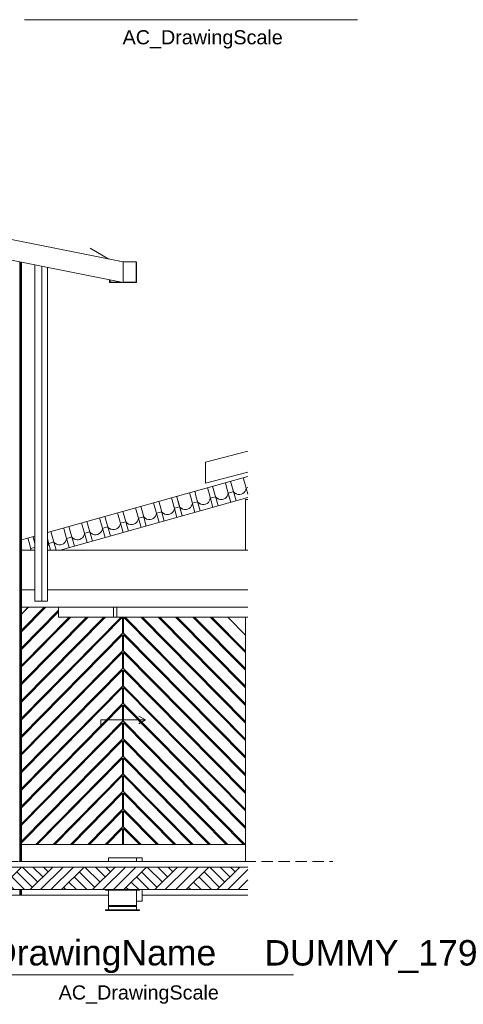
# Model space of a CAD drawing. Header units: millimetres. Extents: x 0 to 1917, y 0 to 847.
# Tile 220 of 230: x 1478 to 1557, y 365 to 539. Entities that reach past the tile are written whole.
import ezdxf
from ezdxf.enums import TextEntityAlignment as Align

# ---------------------------------------------------------------- set-up
doc = ezdxf.new("R2010")
doc.units = ezdxf.units.MM
doc.header["$MEASUREMENT"] = 0
doc.set_wipeout_variables(frame=1)
doc.linetypes.add('Linha Tracejada 2_1', pattern=[3, 2, -1])
doc.linetypes.add('Wipeout_Contour', pattern=[1000, 0, -1000])
for name, color, linetype in [('Cobertura.ARQ', 7, 'Continuous'), ('Eletrodoméstico & Mobiliário.ARQ', 7, 'Continuous'), ('Interior - Mobiliário', 7, 'Continuous'), ('Laje.ARQ', 7, 'Continuous'), ('Parede.ARQ', 7, 'Continuous'), ('Pilar.ARQ', 7, 'Continuous')]:
    doc.layers.add(name, color=color, linetype=linetype)
doc.styles.add('GENERATED_STYLE_1', font='arial.ttf')

# ---------------------------------------------------------------- blocks, each defined once
blk = doc.blocks.new('*X19')
at = {"layer": 'Cobertura.ARQ', "color": 233, "linetype": 'Continuous', "lineweight": 0}
for p, q in [((1517.88, 457.96), (1518.11, 457.16)), ((1512.45, 456.44), (1512.68, 455.64)), ((1514.71, 457.07), (1514.93, 456.27)), ((1514.93, 456.27), (1515.68, 453.6)), ((1515.63, 457.33), (1515.86, 456.53)), ((1515.86, 456.53), (1516.6, 453.86)), ((1518.11, 457.16), (1518.7, 455.05)), ((1506.1, 454.66), (1506.32, 453.86)), ((1508.35, 455.29), (1508.57, 454.49)), ((1508.57, 454.49), (1509.32, 451.82)), ((1509.28, 455.55), (1509.5, 454.75)), ((1509.5, 454.75), (1510.25, 452.08)), ((1511.53, 456.18), (1511.75, 455.38)), ((1511.75, 455.38), (1512.5, 452.71)), ((1512.51, 454.47), (1512.04, 454.34)), ((1512.97, 454.6), (1512.51, 454.47)), ((1512.68, 455.64), (1513.42, 452.97)), ((1512.97, 454.6), (1513.03, 454.53)), ((1513.03, 454.53), (1513.09, 454.46)), ((1514.64, 454.29), (1514.86, 454.47)), ((1514.86, 454.47), (1515.04, 454.69)), ((1515.04, 454.69), (1515.16, 454.95)), ((1515.16, 454.95), (1515.22, 455.23)), ((1515.68, 455.36), (1515.22, 455.23)), ((1516.15, 455.49), (1515.68, 455.36)), ((1516.15, 455.49), (1516.2, 455.42)), ((1516.2, 455.42), (1516.27, 455.35)), ((1516.27, 455.35), (1516.33, 455.29)), ((1516.33, 455.29), (1516.41, 455.23)), ((1516.41, 455.23), (1516.48, 455.18)), ((1516.48, 455.18), (1516.56, 455.14)), ((1516.56, 455.14), (1516.64, 455.1)), ((1516.64, 455.1), (1516.73, 455.06)), ((1516.73, 455.06), (1517, 455)), ((1517, 455), (1517.29, 455)), ((1517.29, 455), (1517.56, 455.06)), ((1517.56, 455.06), (1517.82, 455.18)), ((1517.82, 455.18), (1518.04, 455.36)), ((1518.04, 455.36), (1518.22, 455.58)), ((1518.22, 455.58), (1518.34, 455.84)), ((1518.34, 455.84), (1518.4, 456.12)), ((1518.7, 456.2), (1518.4, 456.12)), ((1499.74, 452.88), (1499.97, 452.08)), ((1502, 453.51), (1502.22, 452.71)), ((1502.92, 453.77), (1503.14, 452.97)), ((1503.14, 452.97), (1503.89, 450.3)), ((1505.17, 454.4), (1505.4, 453.6)), ((1505.4, 453.6), (1506.14, 450.93)), ((1506.61, 452.82), (1506.15, 452.69)), ((1506.32, 453.86), (1507.07, 451.19)), ((1506.61, 452.82), (1506.67, 452.75)), ((1506.67, 452.75), (1506.73, 452.68)), ((1508.51, 452.69), (1508.68, 452.91)), ((1508.68, 452.91), (1508.81, 453.17)), ((1508.81, 453.17), (1508.87, 453.45)), ((1509.33, 453.58), (1508.87, 453.45)), ((1509.79, 453.71), (1509.33, 453.58)), ((1509.79, 453.71), (1509.85, 453.64)), ((1509.85, 453.64), (1509.91, 453.57)), ((1509.91, 453.57), (1509.98, 453.51)), ((1509.98, 453.51), (1510.05, 453.45)), ((1510.05, 453.45), (1510.13, 453.4)), ((1510.13, 453.4), (1510.2, 453.36)), ((1510.2, 453.36), (1510.29, 453.32)), ((1510.29, 453.32), (1510.37, 453.28)), ((1510.37, 453.28), (1510.65, 453.22)), ((1510.65, 453.22), (1510.93, 453.22)), ((1510.93, 453.22), (1511.21, 453.28)), ((1511.21, 453.28), (1511.46, 453.4)), ((1511.46, 453.4), (1511.69, 453.58)), ((1511.69, 453.58), (1511.86, 453.8)), ((1511.86, 453.8), (1511.98, 454.06)), ((1511.98, 454.06), (1512.04, 454.34)), ((1513.09, 454.46), (1513.16, 454.4)), ((1513.16, 454.4), (1513.23, 454.34)), ((1513.23, 454.34), (1513.3, 454.29)), ((1513.3, 454.29), (1513.38, 454.25)), ((1513.38, 454.25), (1513.46, 454.21)), ((1513.46, 454.21), (1513.55, 454.17)), ((1513.55, 454.17), (1513.83, 454.11)), ((1513.83, 454.11), (1514.11, 454.11)), ((1514.11, 454.11), (1514.39, 454.17)), ((1514.39, 454.17), (1514.64, 454.29)), ((1493.39, 451.1), (1493.61, 450.3)), ((1495.64, 451.73), (1495.86, 450.93)), ((1496.56, 451.99), (1496.79, 451.19)), ((1496.79, 451.19), (1497.54, 448.52)), ((1498.82, 452.62), (1499.04, 451.82)), ((1499.04, 451.82), (1499.79, 449.15)), ((1500.26, 451.04), (1499.8, 450.91)), ((1499.97, 452.08), (1500.71, 449.41)), ((1500.26, 451.04), (1500.32, 450.97)), ((1502.15, 450.91), (1502.33, 451.14)), ((1502.22, 452.71), (1502.97, 450.04)), ((1502.33, 451.14), (1502.45, 451.39)), ((1502.45, 451.39), (1502.51, 451.67)), ((1502.97, 451.8), (1502.51, 451.67)), ((1503.44, 451.93), (1502.97, 451.8)), ((1503.44, 451.93), (1503.49, 451.86)), ((1503.49, 451.86), (1503.56, 451.79)), ((1503.56, 451.79), (1503.62, 451.73)), ((1503.62, 451.73), (1503.69, 451.67)), ((1503.69, 451.67), (1503.77, 451.62)), ((1503.77, 451.62), (1503.85, 451.58)), ((1503.85, 451.58), (1503.93, 451.54)), ((1503.93, 451.54), (1504.02, 451.5)), ((1504.02, 451.5), (1504.29, 451.44)), ((1504.29, 451.44), (1504.58, 451.44)), ((1504.58, 451.44), (1504.85, 451.5)), ((1504.85, 451.5), (1505.11, 451.62)), ((1505.11, 451.62), (1505.33, 451.8)), ((1505.33, 451.8), (1505.51, 452.03)), ((1505.51, 452.03), (1505.63, 452.28)), ((1505.63, 452.28), (1505.69, 452.56)), ((1506.15, 452.69), (1505.69, 452.56)), ((1506.73, 452.68), (1506.8, 452.62)), ((1506.8, 452.62), (1506.87, 452.56)), ((1506.87, 452.56), (1506.95, 452.51)), ((1506.95, 452.51), (1507.03, 452.47)), ((1507.03, 452.47), (1507.11, 452.43)), ((1507.11, 452.43), (1507.19, 452.39)), ((1507.19, 452.39), (1507.47, 452.33)), ((1507.47, 452.33), (1507.75, 452.33)), ((1507.75, 452.33), (1508.03, 452.39)), ((1508.03, 452.39), (1508.29, 452.51)), ((1508.29, 452.51), (1508.51, 452.69)), ((1487.03, 449.32), (1487.26, 448.52)), ((1489.28, 449.95), (1489.51, 449.15)), ((1490.21, 450.21), (1490.43, 449.41)), ((1490.43, 449.41), (1491.18, 446.74)), ((1492.46, 450.84), (1492.69, 450.04)), ((1492.69, 450.04), (1493.43, 447.37)), ((1493.9, 449.26), (1493.44, 449.13)), ((1493.61, 450.3), (1494.36, 447.63)), ((1493.9, 449.26), (1493.96, 449.19)), ((1495.8, 449.13), (1495.97, 449.36)), ((1495.86, 450.93), (1496.61, 448.26)), ((1495.97, 449.36), (1496.09, 449.61)), ((1496.09, 449.61), (1496.15, 449.89)), ((1496.62, 450.02), (1496.15, 449.89)), ((1497.08, 450.15), (1496.62, 450.02)), ((1497.08, 450.15), (1497.14, 450.08)), ((1497.14, 450.08), (1497.2, 450.01)), ((1497.2, 450.01), (1497.27, 449.95)), ((1497.27, 449.95), (1497.34, 449.89)), ((1497.34, 449.89), (1497.41, 449.84)), ((1497.41, 449.84), (1497.49, 449.8)), ((1497.49, 449.8), (1497.58, 449.76)), ((1497.58, 449.76), (1497.66, 449.72)), ((1497.66, 449.72), (1497.94, 449.66)), ((1497.94, 449.66), (1498.22, 449.66)), ((1498.22, 449.66), (1498.5, 449.72)), ((1498.5, 449.72), (1498.75, 449.85)), ((1498.75, 449.85), (1498.97, 450.02)), ((1498.97, 450.02), (1499.15, 450.25)), ((1499.15, 450.25), (1499.27, 450.5)), ((1499.27, 450.5), (1499.33, 450.78)), ((1499.8, 450.91), (1499.33, 450.78)), ((1500.32, 450.97), (1500.38, 450.9)), ((1500.38, 450.9), (1500.45, 450.84)), ((1500.45, 450.84), (1500.52, 450.78)), ((1500.52, 450.78), (1500.59, 450.73)), ((1500.59, 450.73), (1500.67, 450.69)), ((1500.67, 450.69), (1500.75, 450.65)), ((1500.75, 450.65), (1500.84, 450.61)), ((1500.84, 450.61), (1501.11, 450.55)), ((1501.11, 450.55), (1501.4, 450.55)), ((1501.4, 450.55), (1501.67, 450.61)), ((1501.67, 450.61), (1501.93, 450.73)), ((1501.93, 450.73), (1502.15, 450.91)), ((1483.85, 448.43), (1484.08, 447.63)), ((1484.08, 447.63), (1484.78, 445.14)), ((1486.11, 449.06), (1486.33, 448.26)), ((1486.33, 448.26), (1487.08, 445.59)), ((1487.26, 448.52), (1488, 445.85)), ((1489.44, 447.35), (1489.62, 447.58)), ((1489.51, 449.15), (1490.25, 446.48)), ((1489.62, 447.58), (1489.74, 447.83)), ((1489.74, 447.83), (1489.8, 448.11)), ((1490.26, 448.24), (1489.8, 448.11)), ((1490.72, 448.37), (1490.26, 448.24)), ((1490.72, 448.37), (1490.78, 448.3)), ((1490.78, 448.3), (1490.84, 448.23)), ((1490.84, 448.23), (1490.91, 448.17)), ((1490.91, 448.17), (1490.98, 448.11)), ((1490.98, 448.11), (1491.06, 448.06)), ((1491.06, 448.06), (1491.14, 448.02)), ((1491.14, 448.02), (1491.22, 447.98)), ((1491.22, 447.98), (1491.3, 447.94)), ((1491.3, 447.94), (1491.58, 447.88)), ((1491.58, 447.88), (1491.86, 447.88)), ((1491.86, 447.88), (1492.14, 447.94)), ((1492.14, 447.94), (1492.4, 448.07)), ((1492.4, 448.07), (1492.62, 448.24)), ((1492.62, 448.24), (1492.79, 448.47)), ((1492.79, 448.47), (1492.92, 448.72)), ((1492.92, 448.72), (1492.98, 449)), ((1493.44, 449.13), (1492.98, 449)), ((1493.96, 449.19), (1494.02, 449.12)), ((1494.02, 449.12), (1494.09, 449.06)), ((1494.09, 449.06), (1494.16, 449)), ((1494.16, 449), (1494.24, 448.95)), ((1494.24, 448.95), (1494.32, 448.91)), ((1494.32, 448.91), (1494.4, 448.87)), ((1494.4, 448.87), (1494.48, 448.83)), ((1494.48, 448.83), (1494.76, 448.77)), ((1494.76, 448.77), (1495.04, 448.77)), ((1495.04, 448.77), (1495.32, 448.83)), ((1495.32, 448.83), (1495.57, 448.96)), ((1495.57, 448.96), (1495.8, 449.13)), ((1483.21, 447.17), (1483.78, 445.14)), ((1483.21, 445.73), (1483.26, 445.8)), ((1483.26, 445.8), (1483.38, 446.05)), ((1483.38, 446.05), (1483.44, 446.33)), ((1483.91, 446.46), (1483.44, 446.33)), ((1484.37, 446.59), (1483.91, 446.46)), ((1484.37, 446.59), (1484.43, 446.52)), ((1484.43, 446.52), (1484.49, 446.45)), ((1484.49, 446.45), (1484.56, 446.39)), ((1484.56, 446.39), (1484.63, 446.33)), ((1484.63, 446.33), (1484.7, 446.28)), ((1484.7, 446.28), (1484.78, 446.24)), ((1484.78, 446.24), (1484.86, 446.2)), ((1484.86, 446.2), (1484.95, 446.16)), ((1484.95, 446.16), (1485.23, 446.1)), ((1485.23, 446.1), (1485.51, 446.1)), ((1485.51, 446.1), (1485.79, 446.16)), ((1485.79, 446.16), (1486.04, 446.29)), ((1486.04, 446.29), (1486.26, 446.46)), ((1486.26, 446.46), (1486.44, 446.69)), ((1486.44, 446.69), (1486.56, 446.94)), ((1486.56, 446.94), (1486.62, 447.22)), ((1487.08, 447.35), (1486.62, 447.22)), ((1487.55, 447.48), (1487.08, 447.35)), ((1487.55, 447.48), (1487.6, 447.41)), ((1487.6, 447.41), (1487.67, 447.34)), ((1487.67, 447.34), (1487.73, 447.28)), ((1487.73, 447.28), (1487.81, 447.22)), ((1487.81, 447.22), (1487.88, 447.17)), ((1487.88, 447.17), (1487.96, 447.13)), ((1487.96, 447.13), (1488.04, 447.09)), ((1488.04, 447.09), (1488.13, 447.05)), ((1488.13, 447.05), (1488.4, 446.99)), ((1488.4, 446.99), (1488.69, 446.99)), ((1488.69, 446.99), (1488.96, 447.05)), ((1488.96, 447.05), (1489.22, 447.18)), ((1489.22, 447.18), (1489.44, 447.35))]:
    blk.add_line(p, q, dxfattribs=at)
blk = doc.blocks.new('*X20')
at = {"layer": 'Cobertura.ARQ', "color": 233, "linetype": 'Continuous', "lineweight": 0}
for p, q in [((1480.68, 447.54), (1480.9, 446.74)), ((1479.75, 447.28), (1479.97, 446.48)), ((1479.97, 446.48), (1480.35, 445.14)), ((1480.9, 446.74), (1481.01, 446.35)), ((1480.19, 445.14), (1480.21, 445.16)), ((1480.21, 445.16), (1480.27, 445.44)), ((1480.73, 445.57), (1480.27, 445.44)), ((1481.01, 445.65), (1480.73, 445.57))]:
    blk.add_line(p, q, dxfattribs=at)
blk = doc.blocks.new('*X21')
at = {"layer": 'Cobertura.ARQ', "color": 233, "linetype": 'Continuous', "lineweight": 0}
for p, q in [((1517.88, 457.96), (1517.92, 457.83)), ((1512.45, 456.44), (1512.68, 455.64)), ((1514.71, 457.07), (1514.93, 456.27)), ((1514.93, 456.27), (1515.46, 454.36)), ((1515.63, 457.33), (1515.86, 456.53)), ((1515.86, 456.53), (1516.18, 455.37)), ((1508.35, 455.29), (1508.57, 454.49)), ((1508.57, 454.49), (1509.32, 451.82)), ((1509.28, 455.55), (1509.5, 454.75)), ((1509.5, 454.75), (1510.25, 452.08)), ((1511.53, 456.18), (1511.75, 455.38)), ((1511.75, 455.38), (1512.5, 452.71)), ((1512.51, 454.47), (1512.04, 454.34)), ((1512.97, 454.6), (1512.51, 454.47)), ((1512.68, 455.64), (1513.42, 452.97)), ((1512.97, 454.6), (1513.03, 454.53)), ((1513.03, 454.53), (1513.09, 454.46)), ((1514.64, 454.29), (1514.86, 454.47)), ((1514.86, 454.47), (1515.04, 454.69)), ((1515.04, 454.69), (1515.16, 454.95)), ((1515.16, 454.95), (1515.22, 455.23)), ((1515.68, 455.36), (1515.22, 455.23)), ((1516.15, 455.49), (1515.68, 455.36)), ((1516.15, 455.49), (1516.2, 455.42)), ((1516.2, 455.42), (1516.21, 455.41)), ((1505.62, 452.81), (1506.14, 450.93)), ((1506.61, 452.82), (1506.15, 452.69)), ((1506.33, 453.82), (1507.07, 451.19)), ((1506.61, 452.82), (1506.67, 452.75)), ((1506.67, 452.75), (1506.73, 452.68)), ((1508.51, 452.69), (1508.68, 452.91)), ((1508.68, 452.91), (1508.81, 453.17)), ((1508.81, 453.17), (1508.87, 453.45)), ((1509.33, 453.58), (1508.87, 453.45)), ((1509.79, 453.71), (1509.33, 453.58)), ((1509.79, 453.71), (1509.85, 453.64)), ((1509.85, 453.64), (1509.91, 453.57)), ((1509.91, 453.57), (1509.98, 453.51)), ((1509.98, 453.51), (1510.05, 453.45)), ((1510.05, 453.45), (1510.13, 453.4)), ((1510.13, 453.4), (1510.2, 453.36)), ((1510.2, 453.36), (1510.29, 453.32)), ((1510.29, 453.32), (1510.37, 453.28)), ((1510.37, 453.28), (1510.65, 453.22)), ((1510.65, 453.22), (1510.93, 453.22)), ((1510.93, 453.22), (1511.21, 453.28)), ((1511.21, 453.28), (1511.46, 453.4)), ((1511.46, 453.4), (1511.69, 453.58)), ((1511.69, 453.58), (1511.86, 453.8)), ((1511.86, 453.8), (1511.98, 454.06)), ((1511.98, 454.06), (1512.04, 454.34)), ((1513.09, 454.46), (1513.16, 454.4)), ((1513.16, 454.4), (1513.23, 454.34)), ((1513.23, 454.34), (1513.3, 454.29)), ((1513.3, 454.29), (1513.38, 454.25)), ((1513.38, 454.25), (1513.46, 454.21)), ((1513.46, 454.21), (1513.55, 454.17)), ((1513.55, 454.17), (1513.83, 454.11)), ((1513.83, 454.11), (1514.11, 454.11)), ((1514.11, 454.11), (1514.39, 454.17)), ((1514.39, 454.17), (1514.64, 454.29)), ((1504.67, 451.46), (1504.85, 451.5)), ((1504.85, 451.5), (1505.11, 451.62)), ((1505.11, 451.62), (1505.33, 451.8)), ((1505.33, 451.8), (1505.51, 452.03)), ((1505.51, 452.03), (1505.63, 452.28)), ((1505.63, 452.28), (1505.69, 452.56)), ((1506.15, 452.69), (1505.69, 452.56)), ((1506.73, 452.68), (1506.8, 452.62)), ((1506.8, 452.62), (1506.87, 452.56)), ((1506.87, 452.56), (1506.95, 452.51)), ((1506.95, 452.51), (1507.03, 452.47)), ((1507.03, 452.47), (1507.11, 452.43)), ((1507.11, 452.43), (1507.19, 452.39)), ((1507.19, 452.39), (1507.47, 452.33)), ((1507.47, 452.33), (1507.75, 452.33)), ((1507.75, 452.33), (1508.03, 452.39)), ((1508.03, 452.39), (1508.29, 452.51)), ((1508.29, 452.51), (1508.51, 452.69)), ((1503.88, 450.35), (1503.89, 450.3))]:
    blk.add_line(p, q, dxfattribs=at)

msp = doc.modelspace()

# ---------------------------------------------------------------- linework, layer by layer
at = {"color": 7, "linetype": 'Continuous', "lineweight": 0}
for p, q in [((1479.17, 538.96), (1538.07, 538.96)), ((1467.87, 370.04), (1526.76, 370.04))]:
    msp.add_line(p, q, dxfattribs=at)
at = {"layer": 'Cobertura.ARQ', "color": 233, "linetype": 'Continuous', "lineweight": 0}
for p, q in [((1348.3, 525.78), (1496.6, 496.12)), ((1496.6, 492.45), (1348.3, 522.11)), ((1496.6, 492.45), (1496.6, 496.12)), ((1511.21, 460.71), (1518.7, 462.66)), ((1511.21, 456.99), (1511.21, 460.71)), ((1483.21, 448.25), (1518.7, 458.19)), ((1518.7, 458.94), (1511.21, 456.99)), ((1518.7, 454.45), (1485.45, 445.14)), ((1478.63, 446.97), (1481.01, 447.63)), ((1481.01, 445.14), (1478.63, 445.14)), ((1518.7, 445.14), (1483.21, 445.14)), ((1478.63, 438.15), (1481.01, 438.15)), ((1483.21, 438.15), (1518.7, 438.15)), ((1518.7, 435.06), (1478.63, 435.06))]:
    msp.add_line(p, q, dxfattribs=at)
at = {"layer": 'Eletrodoméstico & Mobiliário.ARQ', "color": 134, "linetype": 'Continuous', "lineweight": 0}
for p, q in [((1495.96, 496.25), (1496.72, 496.11)), ((1496.72, 496.11), (1496.6, 496.11))]:
    msp.add_line(p, q, dxfattribs=at)
at = {"layer": 'Interior - Mobiliário', "color": 102, "linetype": 'Continuous', "lineweight": 0}
for p, q in [((1490.76, 498.55), (1494.09, 496.62)), ((1481.01, 436.11), (1481.01, 495.57)), ((1482.26, 436.11), (1482.26, 495.32)), ((1483.21, 436.11), (1483.21, 495.13)), ((1496.6, 496.11), (1498.9, 496.11)), ((1498.9, 496.11), (1498.9, 492.51)), ((1498.98, 496.15), (1498.98, 492.47)), ((1494.22, 492.47), (1494.22, 492.93)), ((1494.3, 492.51), (1494.3, 492.91)), ((1496.5, 492.47), (1494.22, 492.47)), ((1496.3, 492.51), (1494.3, 492.51)), ((1498.9, 492.51), (1496.6, 492.51)), ((1498.98, 492.47), (1496.6, 492.47)), ((1481.01, 436.11), (1482.26, 436.11)), ((1483.21, 436.11), (1482.26, 436.11)), ((1485.2, 435.06), (1485.2, 433.31)), ((1494.92, 435.06), (1494.92, 433.27)), ((1495.52, 435.06), (1495.52, 433.27)), ((1494.92, 433.31), (1485.2, 433.31)), ((1494.92, 433.27), (1495.52, 433.27)), ((1518.7, 433.31), (1495.52, 433.31))]:
    msp.add_line(p, q, dxfattribs=at)
at = {"layer": 'Interior - Mobiliário', "color": 7, "linetype": 'Continuous', "lineweight": 0}
for p, q in [((1494.01, 390.71), (1499.01, 390.71)), ((1494.01, 390.11), (1494.01, 390.71)), ((1499.01, 390.11), (1499.01, 390.71)), ((1499.01, 390.71), (1500.01, 390.71)), ((1500.01, 390.71), (1500.01, 390.64)), ((1500.01, 390.64), (1500.01, 390.44)), ((1500.01, 390.44), (1500.01, 390.12)), ((1500.01, 390.12), (1500.01, 390.11)), ((1500.01, 384.08), (1500.01, 383.66)), ((1500.01, 383.66), (1500.01, 383.34)), ((1500.01, 383.34), (1500.01, 383.14)), ((1500.01, 383.14), (1500.01, 383.07)), ((1493.51, 381.51), (1499.51, 381.51)), ((1493.51, 381.41), (1493.51, 381.51)), ((1493.51, 381.41), (1499.51, 381.41)), ((1494.01, 382.31), (1499.01, 382.31)), ((1494.01, 382.11), (1494.01, 382.31)), ((1494.01, 381.51), (1494.01, 382.11)), ((1494.01, 382.11), (1494.01, 382.11)), ((1494.01, 382.11), (1499.01, 382.11)), ((1494.01, 382.11), (1494.01, 381.51)), ((1499.01, 383.07), (1500.01, 383.07)), ((1499.01, 382.11), (1499.01, 382.31)), ((1499.01, 381.51), (1499.01, 382.11)), ((1499.01, 382.11), (1499.01, 382.11)), ((1499.01, 382.11), (1499.01, 381.51)), ((1499.51, 381.41), (1499.51, 381.51))]:
    msp.add_line(p, q, dxfattribs=at)
at = {"layer": 'Laje.ARQ', "color": 111, "linetype": 'Continuous', "lineweight": 0}
for p, q in [((1478.21, 390.11), (1518.7, 390.11)), ((1478.63, 384.11), (1494.01, 384.11)), ((1500.01, 384.11), (1513.21, 384.11)), ((1513.21, 384.11), (1518.7, 384.11))]:
    msp.add_line(p, q, dxfattribs=at)
at = {"layer": 'Parede.ARQ', "color": 30, "linetype": 'Continuous', "lineweight": 0}
for p, q in [((1479.85, 435.06), (1478.63, 433.82)), ((1478.63, 430.99), (1482.64, 435.06)), ((1479.82, 435.06), (1478.63, 433.85)), ((1482.92, 435.06), (1478.63, 430.71)), ((1482.9, 435.06), (1478.63, 430.74)), ((1478.63, 427.88), (1485.2, 434.54)), ((1485.2, 434.28), (1478.63, 427.62)), ((1485.2, 434.26), (1478.63, 427.6)), ((1478.63, 424.77), (1487.06, 433.31)), ((1487.34, 433.31), (1478.63, 424.49)), ((1478.63, 421.66), (1490.13, 433.31)), ((1487.31, 433.31), (1478.63, 424.51)), ((1493.48, 433.31), (1478.63, 418.26)), ((1478.63, 415.44), (1496.27, 433.31)), ((1493.45, 433.31), (1478.63, 418.29)), ((1490.41, 433.31), (1478.63, 421.38)), ((1478.63, 418.55), (1493.2, 433.31)), ((1490.38, 433.31), (1478.63, 421.4)), ((1496.52, 433.27), (1478.63, 415.15)), ((1496.49, 433.27), (1478.63, 415.18)), ((1496.52, 433.27), (1496.49, 433.27)), ((1496.52, 430.45), (1496.52, 433.27)), ((1496.69, 430.45), (1496.69, 433.27)), ((1496.71, 433.27), (1496.69, 433.27)), ((1496.71, 430.45), (1496.71, 433.27)), ((1496.71, 433.27), (1518.25, 411.46)), ((1518.25, 411.72), (1496.93, 433.31)), ((1518.25, 411.74), (1496.96, 433.31)), ((1499.75, 433.31), (1518.25, 414.57)), ((1518.25, 414.83), (1500, 433.31)), ((1518.25, 414.86), (1500.03, 433.31)), ((1502.82, 433.31), (1518.25, 417.68)), ((1518.25, 417.94), (1503.07, 433.31)), ((1518.25, 417.97), (1503.1, 433.31)), ((1505.89, 433.31), (1518.25, 420.8)), ((1518.25, 421.05), (1506.15, 433.31)), ((1518.25, 421.08), (1506.17, 433.31)), ((1508.96, 433.31), (1518.25, 423.91)), ((1518.25, 424.16), (1509.22, 433.31)), ((1518.25, 424.19), (1509.24, 433.31)), ((1512.04, 433.31), (1518.25, 427.02)), ((1518.25, 427.27), (1512.29, 433.31)), ((1518.25, 427.3), (1512.31, 433.31)), ((1515.11, 433.31), (1518.25, 430.13)), ((1478.63, 412.32), (1496.52, 430.45)), ((1496.52, 430.16), (1478.63, 412.04)), ((1496.49, 430.16), (1478.63, 412.07)), ((1496.52, 430.16), (1496.49, 430.16)), ((1496.52, 427.33), (1496.52, 430.16)), ((1518.25, 408.61), (1496.69, 430.45)), ((1496.71, 430.45), (1496.69, 430.45)), ((1496.69, 427.33), (1496.69, 430.16)), ((1496.71, 430.16), (1496.69, 430.16)), ((1518.25, 408.63), (1496.71, 430.45)), ((1496.71, 427.33), (1496.71, 430.16)), ((1496.71, 430.16), (1518.25, 408.35)), ((1478.63, 409.21), (1496.52, 427.33)), ((1496.52, 427.05), (1478.63, 408.93)), ((1496.49, 427.05), (1478.63, 408.96)), ((1496.52, 427.05), (1496.49, 427.05)), ((1496.52, 424.22), (1496.52, 427.05)), ((1518.25, 405.5), (1496.69, 427.33)), ((1496.71, 427.33), (1496.69, 427.33)), ((1496.69, 424.22), (1496.69, 427.05)), ((1496.71, 427.05), (1496.69, 427.05)), ((1518.25, 405.52), (1496.71, 427.33)), ((1496.71, 424.22), (1496.71, 427.05)), ((1496.71, 427.05), (1518.25, 405.24)), ((1478.63, 406.1), (1496.52, 424.22)), ((1496.52, 423.94), (1478.63, 405.82)), ((1496.49, 423.94), (1478.63, 405.85)), ((1496.52, 423.94), (1496.49, 423.94)), ((1496.52, 421.11), (1496.52, 423.94)), ((1518.25, 402.38), (1496.69, 424.22)), ((1496.71, 424.22), (1496.69, 424.22)), ((1496.69, 421.11), (1496.69, 423.94)), ((1496.71, 423.94), (1496.69, 423.94)), ((1518.25, 402.41), (1496.71, 424.22)), ((1496.71, 421.11), (1496.71, 423.94)), ((1496.71, 423.94), (1518.25, 402.13)), ((1478.63, 402.99), (1496.52, 421.11)), ((1496.52, 420.83), (1478.63, 402.71)), ((1496.49, 420.83), (1478.63, 402.73)), ((1496.52, 420.83), (1496.49, 420.83)), ((1496.52, 418), (1496.52, 420.83)), ((1518.25, 399.27), (1496.69, 421.11)), ((1496.71, 421.11), (1496.69, 421.11)), ((1496.69, 418), (1496.69, 420.83)), ((1496.71, 420.83), (1496.69, 420.83)), ((1518.25, 399.3), (1496.71, 421.11)), ((1496.71, 418), (1496.71, 420.83)), ((1496.71, 420.83), (1518.25, 399.02)), ((1478.63, 399.88), (1496.52, 418)), ((1518.25, 396.16), (1496.69, 418)), ((1496.71, 418), (1496.69, 418)), ((1518.25, 396.19), (1496.71, 418)), ((1496.52, 417.72), (1478.63, 399.6)), ((1496.49, 417.72), (1478.63, 399.62)), ((1496.52, 417.72), (1496.49, 417.72)), ((1496.52, 414.89), (1496.52, 417.72)), ((1496.69, 414.89), (1496.69, 417.72)), ((1496.71, 417.72), (1496.69, 417.72)), ((1496.71, 414.89), (1496.71, 417.72)), ((1496.71, 417.72), (1518.25, 395.91)), ((1478.63, 396.77), (1496.52, 414.89)), ((1496.52, 414.61), (1478.63, 396.49)), ((1496.49, 414.61), (1478.63, 396.51)), ((1492.69, 415.11), (1500.59, 415.11)), ((1492.69, 415.11), (1492.69, 413.71)), ((1496.52, 414.61), (1496.49, 414.61)), ((1496.52, 411.78), (1496.52, 414.61)), ((1518.19, 393.11), (1496.69, 414.89)), ((1496.71, 414.89), (1496.69, 414.89)), ((1496.69, 411.78), (1496.69, 414.61)), ((1496.71, 414.61), (1496.69, 414.61)), ((1518.21, 393.11), (1496.71, 414.89)), ((1496.71, 411.78), (1496.71, 414.61)), ((1496.71, 414.61), (1517.93, 393.11)), ((1500.59, 415.11), (1499.39, 415.81)), ((1500.59, 415.11), (1499.39, 414.41)), ((1478.63, 393.66), (1496.52, 411.78)), ((1496.52, 411.5), (1478.63, 393.37)), ((1496.49, 411.5), (1478.63, 393.4)), ((1496.52, 411.5), (1496.49, 411.5)), ((1496.52, 408.67), (1496.52, 411.5)), ((1515.12, 393.11), (1496.69, 411.78)), ((1496.71, 411.78), (1496.69, 411.78)), ((1496.69, 408.67), (1496.69, 411.5)), ((1496.71, 411.5), (1496.69, 411.5)), ((1515.14, 393.11), (1496.71, 411.78)), ((1496.71, 408.67), (1496.71, 411.5)), ((1496.71, 411.5), (1514.86, 393.11)), ((1481.16, 393.11), (1496.52, 408.67)), ((1496.49, 408.38), (1481.41, 393.11)), ((1496.52, 408.38), (1481.44, 393.11)), ((1496.52, 408.38), (1496.49, 408.38)), ((1496.52, 405.56), (1496.52, 408.38)), ((1512.05, 393.11), (1496.69, 408.67)), ((1496.71, 408.67), (1496.69, 408.67)), ((1496.69, 405.56), (1496.69, 408.38)), ((1496.71, 408.38), (1496.69, 408.38)), ((1512.07, 393.11), (1496.71, 408.67)), ((1496.71, 405.56), (1496.71, 408.38)), ((1496.71, 408.38), (1511.79, 393.11)), ((1484.23, 393.11), (1496.52, 405.56)), ((1496.49, 405.27), (1484.48, 393.11)), ((1496.52, 405.27), (1484.51, 393.11)), ((1496.52, 405.27), (1496.49, 405.27)), ((1496.52, 402.44), (1496.52, 405.27)), ((1508.97, 393.11), (1496.69, 405.56)), ((1496.71, 405.56), (1496.69, 405.56)), ((1496.69, 402.44), (1496.69, 405.27)), ((1496.71, 405.27), (1496.69, 405.27)), ((1509, 393.11), (1496.71, 405.56)), ((1496.71, 402.44), (1496.71, 405.27)), ((1496.71, 405.27), (1508.72, 393.11)), ((1487.3, 393.11), (1496.52, 402.44)), ((1505.9, 393.11), (1496.69, 402.44)), ((1496.71, 402.44), (1496.69, 402.44)), ((1505.93, 393.11), (1496.71, 402.44)), ((1496.49, 402.16), (1487.56, 393.11)), ((1496.52, 402.16), (1487.58, 393.11)), ((1496.52, 402.16), (1496.49, 402.16)), ((1496.52, 399.33), (1496.52, 402.16)), ((1496.69, 399.33), (1496.69, 402.16)), ((1496.71, 402.16), (1496.69, 402.16)), ((1496.71, 399.33), (1496.71, 402.16)), ((1496.71, 402.16), (1505.65, 393.11)), ((1490.37, 393.11), (1496.52, 399.33)), ((1496.49, 399.05), (1490.63, 393.11)), ((1496.52, 399.05), (1490.65, 393.11)), ((1496.52, 399.05), (1496.49, 399.05)), ((1496.52, 396.22), (1496.52, 399.05)), ((1502.83, 393.11), (1496.69, 399.33)), ((1496.71, 399.33), (1496.69, 399.33)), ((1496.69, 396.22), (1496.69, 399.05)), ((1496.71, 399.05), (1496.69, 399.05)), ((1502.86, 393.11), (1496.71, 399.33)), ((1496.71, 396.22), (1496.71, 399.05)), ((1496.71, 399.05), (1502.58, 393.11)), ((1493.44, 393.11), (1496.52, 396.22)), ((1496.49, 395.94), (1493.7, 393.11)), ((1496.52, 395.94), (1493.72, 393.11)), ((1496.52, 395.94), (1496.49, 395.94)), ((1496.52, 393.11), (1496.52, 395.94)), ((1499.76, 393.11), (1496.69, 396.22)), ((1496.71, 396.22), (1496.69, 396.22)), ((1496.69, 393.11), (1496.69, 395.94)), ((1496.71, 395.94), (1496.69, 395.94)), ((1499.78, 393.11), (1496.71, 396.22)), ((1496.71, 393.11), (1496.71, 395.94)), ((1496.71, 395.94), (1499.51, 393.11)), ((1478.63, 393.11), (1518.25, 393.11))]:
    msp.add_line(p, q, dxfattribs=at)
at = {"layer": 'Parede.ARQ', "color": 151, "linetype": 'Linha Tracejada 2_1', "lineweight": 0}
msp.add_line((1191.11, 390.11), (1533.7, 390.11), dxfattribs=at)
at = {"layer": 'Pilar.ARQ', "color": 20, "linetype": 'Continuous', "lineweight": 0}
for p, q in [((1478.34, 390.11), (1478.34, 496.1)), ((1478.42, 390.11), (1478.42, 496.09)), ((1478.5, 390.11), (1478.5, 496.07)), ((1478.58, 390.11), (1478.58, 496.05)), ((1478.63, 390.11), (1478.63, 496.04)), ((1518.25, 454.11), (1518.32, 454.11)), ((1518.25, 445.14), (1518.25, 454.11)), ((1518.32, 454.11), (1518.52, 454.11)), ((1518.52, 454.11), (1518.7, 454.11)), ((1518.25, 390.11), (1518.25, 433.31)), ((1474.21, 384.11), (1478.34, 384.11)), ((1478.34, 384.11), (1478.39, 384.11)), ((1478.39, 384.11), (1478.42, 384.11)), ((1478.42, 384.11), (1478.5, 384.11)), ((1478.5, 384.11), (1478.52, 384.11)), ((1478.52, 384.11), (1478.58, 384.11)), ((1478.58, 384.11), (1478.63, 384.11))]:
    msp.add_line(p, q, dxfattribs=at)

# ---------------------------------------------------------------- block references
at = {"layer": 'Parede.ARQ', "color": 151, "linetype": 'Continuous', "lineweight": 0}
for name in ['*X19', '*X21', '*X20']:
    msp.add_blockref(name, (0, 0), dxfattribs=at)

# ---------------------------------------------------------------- texts
at = {"color": 7, "lineweight": 0, "style": 'GENERATED_STYLE_1'}
for p in [(1524.86, 537.1), (1513.55, 368.18)]:
    msp.add_attdef('AC_DrawingScale', text='Escala: 1:50', height=2.5, dxfattribs=at).set_placement(p, align=Align.TOP_RIGHT)
msp.add_attdef('AC_DrawingName', text='Elevação', height=4.5, dxfattribs=at).set_placement((1487.06, 376.21), align=Align.TOP_CENTER)
msp.add_attdef('DUMMY_179', text='4', height=4.5, dxfattribs=at).set_placement((1521.59, 376.19), align=Align.TOP_LEFT)

# ---------------------------------------------------------------- wipeouts: each hides what was drawn before it
at = {"color": 254, "linetype": 'Wipeout_Contour', "lineweight": 0, "ltscale": 5690.937953}
msp.add_wipeout([(1218.21, 389.11), (1218.21, 385.11), (1518.7, 385.11), (1518.7, 389.11)], dxfattribs=at).dxf.layer = 'Laje.ARQ'

# ---------------------------------------------------------------- next in the draw order: hatches: boundary and pattern name
at = {"layer": 'Laje.ARQ', "linetype": 'Continuous', "lineweight": 0}
h = msp.add_hatch(dxfattribs=at)
h.set_pattern_fill('TERRA_0006', color=42, style=0, pattern_type=2)
h.set_pattern_definition([(45, (1148.7398, 390.1103), (-2.757716, 2.757716), []), (45, (1147.8205, 391.0295), (-5.51543, 5.51543), []), (45, (1146.901, 391.949), (-5.51543, 5.51543), []), (135, (1145.982, 392.868), (0.919239, 0.919239), [3.9, -3.9])])
h.paths.add_polyline_path([(1218.21, 389.11), (1218.21, 385.11), (1518.7, 385.11), (1518.7, 389.11)])

# ---------------------------------------------------------------- next in the draw order: linework, layer by layer
at = {"layer": 'Interior - Mobiliário', "color": 7, "linetype": 'Continuous', "lineweight": 0}
for p, q in [((1493.51, 385.01), (1493.51, 385.11)), ((1493.51, 385.01), (1499.51, 385.01)), ((1494.01, 382.11), (1494.01, 385.01)), ((1499.01, 382.11), (1499.01, 385.01)), ((1499.51, 385.01), (1499.51, 385.11)), ((1500.01, 385.11), (1500.01, 385.09)), ((1500.01, 385.09), (1500.01, 384.57)), ((1500.01, 384.57), (1500.01, 384.08))]:
    msp.add_line(p, q, dxfattribs=at)
at = {"layer": 'Laje.ARQ', "color": 93, "linetype": 'Continuous', "lineweight": 0}
for p, q in [((1518.7, 389.11), (1218.21, 389.11)), ((1518.7, 385.11), (1218.21, 385.11))]:
    msp.add_line(p, q, dxfattribs=at)
at = {"layer": 'Pilar.ARQ', "color": 20, "linetype": 'Continuous', "lineweight": 0}
for p, q in [((1478.34, 384.11), (1478.34, 385.11)), ((1478.42, 384.11), (1478.42, 385.11)), ((1478.5, 384.11), (1478.5, 385.11)), ((1478.58, 384.11), (1478.58, 385.11)), ((1478.63, 384.11), (1478.63, 385.11))]:
    msp.add_line(p, q, dxfattribs=at)

doc.saveas('drawing.dxf')
